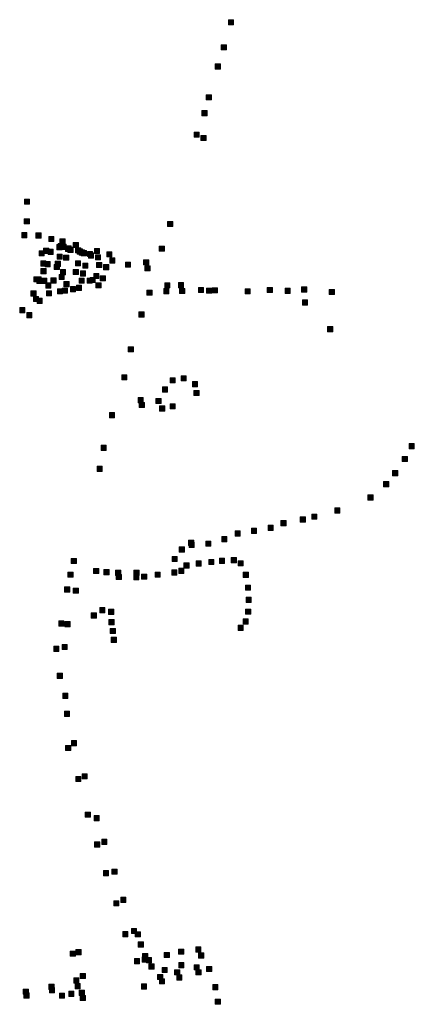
# Model space of a CAD drawing. Extents: x 97504 to 106860, y 464309 to 471560.
# Tile 18 of 53: x 103008 to 103314, y 467160 to 467922. Entities that reach past the tile are written whole.
import ezdxf

# ---------------------------------------------------------------- set-up
doc = ezdxf.new("R2010")
doc.units = 0
doc.layers.add('140 KOLKEN', color=44, linetype='Continuous', lineweight=20, true_color=0xc04000)

msp = doc.modelspace()

# ---------------------------------------------------------------- hatches: boundary and pattern name
at = {"layer": '140 KOLKEN', "true_color": 0xc04000}
for points in [[(103169.91, 467918.16), (103169.91, 467922.16), (103173.91, 467922.16), (103173.91, 467918.16)], [(103164.38, 467898.74), (103164.38, 467902.74), (103168.38, 467902.74), (103168.38, 467898.74)], [(103159.71, 467883.99), (103159.71, 467887.99), (103163.71, 467887.99), (103163.71, 467883.99)], [(103152.69, 467860.03), (103152.69, 467864.03), (103156.69, 467864.03), (103156.69, 467860.03)], [(103149.42, 467847.83), (103149.42, 467851.83), (103153.42, 467851.83), (103153.42, 467847.83)], [(103143.29, 467831.2), (103143.29, 467835.2), (103147.29, 467835.2), (103147.29, 467831.2)], [(103148.67, 467828.59), (103148.67, 467832.59), (103152.67, 467832.59), (103152.67, 467828.59)], [(103012.15, 467779.31), (103012.15, 467783.31), (103016.15, 467783.31), (103016.15, 467779.31)], [(103011.96, 467764.14), (103011.96, 467768.14), (103015.96, 467768.14), (103015.96, 467764.14)], [(103122.88, 467762.09), (103122.88, 467766.09), (103126.88, 467766.09), (103126.88, 467762.09)], [(103010.11, 467753.41), (103010.11, 467757.41), (103014.11, 467757.41), (103014.11, 467753.41)], [(103021.06, 467753.24), (103021.06, 467757.24), (103025.06, 467757.24), (103025.06, 467753.24)], [(103030.98, 467750.48), (103030.98, 467754.48), (103034.98, 467754.48), (103034.98, 467750.48)], [(103039.62, 467748.59), (103039.62, 467752.59), (103043.62, 467752.59), (103043.62, 467748.59)], [(103023.48, 467739.42), (103023.48, 467743.42), (103027.48, 467743.42), (103027.48, 467739.42)], [(103026.99, 467741.38), (103026.99, 467745.38), (103030.99, 467745.38), (103030.99, 467741.38)], [(103030.44, 467740.58), (103030.44, 467744.58), (103034.44, 467744.58), (103034.44, 467740.58)], [(103037.24, 467744.21), (103037.24, 467748.21), (103041.24, 467748.21), (103041.24, 467744.21)], [(103038.22, 467745.08), (103038.22, 467749.08), (103042.22, 467749.08), (103042.22, 467745.08)], [(103040.31, 467744.43), (103040.31, 467748.43), (103044.31, 467748.43), (103044.31, 467744.43)], [(103043.81, 467742.76), (103043.81, 467746.76), (103047.81, 467746.76), (103047.81, 467742.76)], [(103044.29, 467743.16), (103044.29, 467747.16), (103048.29, 467747.16), (103048.29, 467743.16)], [(103045.79, 467742.1), (103045.79, 467746.1), (103049.79, 467746.1), (103049.79, 467742.1)], [(103049.91, 467745.87), (103049.91, 467749.87), (103053.91, 467749.87), (103053.91, 467745.87)], [(103051.73, 467741.73), (103051.73, 467745.73), (103055.73, 467745.73), (103055.73, 467741.73)], [(103052.95, 467740.78), (103052.95, 467744.78), (103056.95, 467744.78), (103056.95, 467740.78)], [(103054.56, 467740.07), (103054.56, 467744.07), (103058.56, 467744.07), (103058.56, 467740.07)], [(103056.03, 467739.52), (103056.03, 467743.52), (103060.03, 467743.52), (103060.03, 467739.52)], [(103066.27, 467741.17), (103066.27, 467745.17), (103070.27, 467745.17), (103070.27, 467741.17)], [(103116.39, 467743.02), (103116.39, 467747.02), (103120.39, 467747.02), (103120.39, 467743.02)], [(103037.37, 467736.79), (103037.37, 467740.79), (103041.37, 467740.79), (103041.37, 467736.79)], [(103042.44, 467736.05), (103042.44, 467740.05), (103046.44, 467740.05), (103046.44, 467736.05)], [(103051.61, 467731.68), (103051.61, 467735.68), (103055.61, 467735.68), (103055.61, 467731.68)], [(103060.84, 467738.92), (103060.84, 467742.92), (103064.84, 467742.92), (103064.84, 467738.92)], [(103061.61, 467737.79), (103061.61, 467741.79), (103065.61, 467741.79), (103065.61, 467737.79)], [(103067.07, 467736.27), (103067.07, 467740.27), (103071.07, 467740.27), (103071.07, 467736.27)], [(103075.76, 467738.61), (103075.76, 467742.61), (103079.76, 467742.61), (103079.76, 467738.61)], [(103078.17, 467733.89), (103078.17, 467737.89), (103082.17, 467737.89), (103082.17, 467733.89)], [(103104.32, 467732.43), (103104.32, 467736.43), (103108.32, 467736.43), (103108.32, 467732.43)], [(103024.73, 467731.48), (103024.73, 467735.48), (103028.73, 467735.48), (103028.73, 467731.48)], [(103024.92, 467725.64), (103024.92, 467729.64), (103028.92, 467729.64), (103028.92, 467725.64)], [(103028.06, 467731.08), (103028.06, 467735.08), (103032.06, 467735.08), (103032.06, 467731.08)], [(103035.17, 467728.88), (103035.17, 467732.88), (103039.17, 467732.88), (103039.17, 467728.88)], [(103035.93, 467731.25), (103035.93, 467735.25), (103039.93, 467735.25), (103039.93, 467731.25)], [(103039.91, 467724.85), (103039.91, 467728.85), (103043.91, 467728.85), (103043.91, 467724.85)], [(103049.87, 467724.95), (103049.87, 467728.95), (103053.87, 467728.95), (103053.87, 467724.95)], [(103057.27, 467729.86), (103057.27, 467733.86), (103061.27, 467733.86), (103061.27, 467729.86)], [(103067.97, 467730.4), (103067.97, 467734.4), (103071.97, 467734.4), (103071.97, 467730.4)], [(103073.33, 467728.67), (103073.33, 467732.67), (103077.33, 467732.67), (103077.33, 467728.67)], [(103090.23, 467730.6), (103090.23, 467734.6), (103094.23, 467734.6), (103094.23, 467730.6)], [(103105.27, 467727.82), (103105.27, 467731.82), (103109.27, 467731.82), (103109.27, 467727.82)], [(103019.37, 467719.29), (103019.37, 467723.29), (103023.37, 467723.29), (103023.37, 467719.29)], [(103021.07, 467719.29), (103021.07, 467723.29), (103025.07, 467723.29), (103025.07, 467719.29)], [(103021.7, 467718.03), (103021.7, 467722.03), (103025.7, 467722.03), (103025.7, 467718.03)], [(103025.33, 467718.16), (103025.33, 467722.16), (103029.33, 467722.16), (103029.33, 467718.16)], [(103032.58, 467718.34), (103032.58, 467722.34), (103036.58, 467722.34), (103036.58, 467718.34)], [(103038.88, 467721.11), (103038.88, 467725.11), (103042.88, 467725.11), (103042.88, 467721.11)], [(103054.37, 467718.25), (103054.37, 467722.25), (103058.37, 467722.25), (103058.37, 467718.25)], [(103055.48, 467723.74), (103055.48, 467727.74), (103059.48, 467727.74), (103059.48, 467723.74)], [(103060.59, 467718.23), (103060.59, 467722.23), (103064.59, 467722.23), (103064.59, 467718.23)], [(103062.91, 467718.71), (103062.91, 467722.71), (103066.91, 467722.71), (103066.91, 467718.71)], [(103065.7, 467721.91), (103065.7, 467725.91), (103069.7, 467725.91), (103069.7, 467721.91)], [(103070.79, 467720.07), (103070.79, 467724.07), (103074.79, 467724.07), (103074.79, 467720.07)], [(103028.63, 467714.53), (103028.63, 467718.53), (103032.63, 467718.53), (103032.63, 467714.53)], [(103037.58, 467710.03), (103037.58, 467714.03), (103041.58, 467714.03), (103041.58, 467710.03)], [(103041.33, 467710.53), (103041.33, 467714.53), (103045.33, 467714.53), (103045.33, 467710.53)], [(103042.61, 467715.6), (103042.61, 467719.6), (103046.61, 467719.6), (103046.61, 467715.6)], [(103047.7, 467711.66), (103047.7, 467715.66), (103051.7, 467715.66), (103051.7, 467711.66)], [(103052.33, 467712.66), (103052.33, 467716.66), (103056.33, 467716.66), (103056.33, 467712.66)], [(103067.43, 467714.7), (103067.43, 467718.7), (103071.43, 467718.7), (103071.43, 467714.7)], [(103106.8, 467708.96), (103106.8, 467712.96), (103110.8, 467712.96), (103110.8, 467708.96)], [(103119.87, 467710.16), (103119.87, 467714.16), (103123.87, 467714.16), (103123.87, 467710.16)], [(103120.67, 467714.6), (103120.67, 467718.6), (103124.67, 467718.6), (103124.67, 467714.6)], [(103131.2, 467714.72), (103131.2, 467718.72), (103135.2, 467718.72), (103135.2, 467714.72)], [(103132.11, 467710.26), (103132.11, 467714.26), (103136.11, 467714.26), (103136.11, 467710.26)], [(103146.64, 467711.08), (103146.64, 467715.08), (103150.64, 467715.08), (103150.64, 467711.08)], [(103152.97, 467710.54), (103152.97, 467714.54), (103156.97, 467714.54), (103156.97, 467710.54)], [(103157.33, 467710.82), (103157.33, 467714.82), (103161.33, 467714.82), (103161.33, 467710.82)], [(103182.77, 467710.04), (103182.77, 467714.04), (103186.77, 467714.04), (103186.77, 467710.04)], [(103199.92, 467711.09), (103199.92, 467715.09), (103203.92, 467715.09), (103203.92, 467711.09)], [(103213.71, 467710.35), (103213.71, 467714.35), (103217.71, 467714.35), (103217.71, 467710.35)], [(103226.48, 467711.4), (103226.48, 467715.4), (103230.48, 467715.4), (103230.48, 467711.4)], [(103247.93, 467709.44), (103247.93, 467713.44), (103251.93, 467713.44), (103251.93, 467709.44)], [(103017.17, 467708.37), (103017.17, 467712.37), (103021.17, 467712.37), (103021.17, 467708.37)], [(103019.08, 467704.03), (103019.08, 467708.03), (103023.08, 467708.03), (103023.08, 467704.03)], [(103021.95, 467702.66), (103021.95, 467706.66), (103025.95, 467706.66), (103025.95, 467702.66)], [(103029.08, 467708.41), (103029.08, 467712.41), (103033.08, 467712.41), (103033.08, 467708.41)], [(103227.11, 467701.42), (103227.11, 467705.42), (103231.11, 467705.42), (103231.11, 467701.42)], [(103008.47, 467695.47), (103008.47, 467699.47), (103012.47, 467699.47), (103012.47, 467695.47)], [(103013.97, 467691.59), (103013.97, 467695.59), (103017.97, 467695.59), (103017.97, 467691.59)], [(103100.68, 467692.11), (103100.68, 467696.11), (103104.68, 467696.11), (103104.68, 467692.11)], [(103246.64, 467680.67), (103246.64, 467684.67), (103250.64, 467684.67), (103250.64, 467680.67)], [(103092.46, 467665.16), (103092.46, 467669.16), (103096.46, 467669.16), (103096.46, 467665.16)], [(103087.38, 467643.41), (103087.38, 467647.41), (103091.38, 467647.41), (103091.38, 467643.41)], [(103124.72, 467641.21), (103124.72, 467645.21), (103128.72, 467645.21), (103128.72, 467641.21)], [(103133.27, 467642.67), (103133.27, 467646.67), (103137.27, 467646.67), (103137.27, 467642.67)], [(103118.88, 467634.12), (103118.88, 467638.12), (103122.88, 467638.12), (103122.88, 467634.12)], [(103142.07, 467638.23), (103142.07, 467642.23), (103146.07, 467642.23), (103146.07, 467638.23)], [(103099.98, 467625.81), (103099.98, 467629.81), (103103.98, 467629.81), (103103.98, 467625.81)], [(103113.86, 467625.22), (103113.86, 467629.22), (103117.86, 467629.22), (103117.86, 467625.22)], [(103143.25, 467631.4), (103143.25, 467635.4), (103147.25, 467635.4), (103147.25, 467631.4)], [(103100.9, 467622.01), (103100.9, 467626.01), (103104.9, 467626.01), (103104.9, 467622.01)], [(103116.6, 467619.4), (103116.6, 467623.4), (103120.6, 467623.4), (103120.6, 467619.4)], [(103124.82, 467621.09), (103124.82, 467625.09), (103128.82, 467625.09), (103128.82, 467621.09)], [(103077.91, 467614.24), (103077.91, 467618.24), (103081.91, 467618.24), (103081.91, 467614.24)], [(103071.42, 467588.94), (103071.42, 467592.94), (103075.42, 467592.94), (103075.42, 467588.94)], [(103309.67, 467590.23), (103309.67, 467594.23), (103313.67, 467594.23), (103313.67, 467590.23)], [(103304.38, 467580.34), (103304.38, 467584.34), (103308.38, 467584.34), (103308.38, 467580.34)], [(103068.38, 467572.62), (103068.38, 467576.62), (103072.38, 467576.62), (103072.38, 467572.62)], [(103296.81, 467569.34), (103296.81, 467573.34), (103300.81, 467573.34), (103300.81, 467569.34)], [(103289.96, 467560.78), (103289.96, 467564.78), (103293.96, 467564.78), (103293.96, 467560.78)], [(103277.74, 467550.52), (103277.74, 467554.52), (103281.74, 467554.52), (103281.74, 467550.52)], [(103234.29, 467535.7), (103234.29, 467539.7), (103238.29, 467539.7), (103238.29, 467535.7)], [(103252.08, 467540.5), (103252.08, 467544.5), (103256.08, 467544.5), (103256.08, 467540.5)], [(103200.54, 467527.02), (103200.54, 467531.02), (103204.54, 467531.02), (103204.54, 467527.02)], [(103210.5, 467530.62), (103210.5, 467534.62), (103214.5, 467534.62), (103214.5, 467530.62)], [(103225.41, 467533.46), (103225.41, 467537.46), (103229.41, 467537.46), (103229.41, 467533.46)], [(103164.7, 467518.29), (103164.7, 467522.29), (103168.7, 467522.29), (103168.7, 467518.29)], [(103175.11, 467522.67), (103175.11, 467526.67), (103179.11, 467526.67), (103179.11, 467522.67)], [(103187.65, 467524.76), (103187.65, 467528.76), (103191.65, 467528.76), (103191.65, 467524.76)], [(103139.08, 467515.42), (103139.08, 467519.42), (103143.08, 467519.42), (103143.08, 467515.42)], [(103139.46, 467513.83), (103139.46, 467517.83), (103143.46, 467517.83), (103143.46, 467513.83)], [(103152.4, 467514.75), (103152.4, 467518.75), (103156.4, 467518.75), (103156.4, 467514.75)], [(103131.82, 467510.31), (103131.82, 467514.31), (103135.82, 467514.31), (103135.82, 467510.31)], [(103048.35, 467501.39), (103048.35, 467505.39), (103052.35, 467505.39), (103052.35, 467501.39)], [(103126.28, 467502.98), (103126.28, 467506.98), (103130.28, 467506.98), (103130.28, 467502.98)], [(103135.54, 467497.83), (103135.54, 467501.83), (103139.54, 467501.83), (103139.54, 467497.83)], [(103144.9, 467499.39), (103144.9, 467503.39), (103148.9, 467503.39), (103148.9, 467499.39)], [(103154.67, 467500.62), (103154.67, 467504.62), (103158.67, 467504.62), (103158.67, 467500.62)], [(103162.93, 467501.44), (103162.93, 467505.44), (103166.93, 467505.44), (103166.93, 467501.44)], [(103172.05, 467502.02), (103172.05, 467506.02), (103176.05, 467506.02), (103176.05, 467502.02)], [(103177.37, 467499.53), (103177.37, 467503.53), (103181.37, 467503.53), (103181.37, 467499.53)], [(103045.78, 467490.85), (103045.78, 467494.85), (103049.78, 467494.85), (103049.78, 467490.85)], [(103065.65, 467493.59), (103065.65, 467497.59), (103069.65, 467497.59), (103069.65, 467493.59)], [(103073.67, 467492.7), (103073.67, 467496.7), (103077.67, 467496.7), (103077.67, 467492.7)], [(103082.61, 467492.2), (103082.61, 467496.2), (103086.61, 467496.2), (103086.61, 467492.2)], [(103083.14, 467489.02), (103083.14, 467493.02), (103087.14, 467493.02), (103087.14, 467489.02)], [(103096.7, 467488.76), (103096.7, 467492.76), (103100.7, 467492.76), (103100.7, 467488.76)], [(103096.77, 467492.24), (103096.77, 467496.24), (103100.77, 467496.24), (103100.77, 467492.24)], [(103102.69, 467489.2), (103102.69, 467493.2), (103106.69, 467493.2), (103106.69, 467489.2)], [(103113.15, 467490.8), (103113.15, 467494.8), (103117.15, 467494.8), (103117.15, 467490.8)], [(103126.11, 467492.47), (103126.11, 467496.47), (103130.11, 467496.47), (103130.11, 467492.47)], [(103131.54, 467493.77), (103131.54, 467497.77), (103135.54, 467497.77), (103135.54, 467493.77)], [(103181.35, 467490.7), (103181.35, 467494.7), (103185.35, 467494.7), (103185.35, 467490.7)], [(103183, 467480.74), (103183, 467484.74), (103187, 467484.74), (103187, 467480.74)], [(103043.2, 467479.3), (103043.2, 467483.3), (103047.2, 467483.3), (103047.2, 467479.3)], [(103049.89, 467478.45), (103049.89, 467482.45), (103053.89, 467482.45), (103053.89, 467478.45)], [(103183.54, 467471.36), (103183.54, 467475.36), (103187.54, 467475.36), (103187.54, 467471.36)], [(103063.82, 467459.16), (103063.82, 467463.16), (103067.82, 467463.16), (103067.82, 467459.16)], [(103070.32, 467463.34), (103070.32, 467467.34), (103074.32, 467467.34), (103074.32, 467463.34)], [(103077.21, 467462.07), (103077.21, 467466.07), (103081.21, 467466.07), (103081.21, 467462.07)], [(103183.23, 467462.15), (103183.23, 467466.15), (103187.23, 467466.15), (103187.23, 467462.15)], [(103038.68, 467452.98), (103038.68, 467456.98), (103042.68, 467456.98), (103042.68, 467452.98)], [(103043.45, 467452.45), (103043.45, 467456.45), (103047.45, 467456.45), (103047.45, 467452.45)], [(103077.53, 467454.02), (103077.53, 467458.02), (103081.53, 467458.02), (103081.53, 467454.02)], [(103177.37, 467449.67), (103177.37, 467453.67), (103181.37, 467453.67), (103181.37, 467449.67)], [(103181.28, 467454.56), (103181.28, 467458.56), (103185.28, 467458.56), (103185.28, 467454.56)], [(103078.54, 467447.28), (103078.54, 467451.28), (103082.54, 467451.28), (103082.54, 467447.28)], [(103041.29, 467434.82), (103041.29, 467438.82), (103045.29, 467438.82), (103045.29, 467434.82)], [(103079.22, 467440.36), (103079.22, 467444.36), (103083.22, 467444.36), (103083.22, 467440.36)], [(103034.79, 467433.44), (103034.79, 467437.44), (103038.79, 467437.44), (103038.79, 467433.44)], [(103037.51, 467412.49), (103037.51, 467416.49), (103041.51, 467416.49), (103041.51, 467412.49)], [(103041.72, 467397.09), (103041.72, 467401.09), (103045.72, 467401.09), (103045.72, 467397.09)], [(103043.01, 467383.17), (103043.01, 467387.17), (103047.01, 467387.17), (103047.01, 467383.17)], [(103048.45, 467360.41), (103048.45, 467364.41), (103052.45, 467364.41), (103052.45, 467360.41)], [(103043.96, 467356.68), (103043.96, 467360.68), (103047.96, 467360.68), (103047.96, 467356.68)], [(103051.78, 467332.67), (103051.78, 467336.67), (103055.78, 467336.67), (103055.78, 467332.67)], [(103056.66, 467334.73), (103056.66, 467338.73), (103060.66, 467338.73), (103060.66, 467334.73)], [(103059.22, 467305.11), (103059.22, 467309.11), (103063.22, 467309.11), (103063.22, 467305.11)], [(103066.03, 467302.48), (103066.03, 467306.48), (103070.03, 467306.48), (103070.03, 467302.48)], [(103071.99, 467284.06), (103071.99, 467288.06), (103075.99, 467288.06), (103075.99, 467284.06)], [(103066.43, 467282), (103066.43, 467286), (103070.43, 467286), (103070.43, 467282)], [(103073.24, 467259.9), (103073.24, 467263.9), (103077.24, 467263.9), (103077.24, 467259.9)], [(103079.82, 467261.05), (103079.82, 467265.05), (103083.82, 467265.05), (103083.82, 467261.05)], [(103081.27, 467236.56), (103081.27, 467240.56), (103085.27, 467240.56), (103085.27, 467236.56)], [(103086.64, 467239.28), (103086.64, 467243.28), (103090.64, 467243.28), (103090.64, 467239.28)], [(103094.87, 467215.16), (103094.87, 467219.16), (103098.87, 467219.16), (103098.87, 467215.16)], [(103088.15, 467212.73), (103088.15, 467216.73), (103092.15, 467216.73), (103092.15, 467212.73)], [(103097.88, 467212.49), (103097.88, 467216.49), (103101.88, 467216.49), (103101.88, 467212.49)], [(103051.95, 467198.7), (103051.95, 467202.7), (103055.95, 467202.7), (103055.95, 467198.7)], [(103100.18, 467204.73), (103100.18, 467208.73), (103104.18, 467208.73), (103104.18, 467204.73)], [(103131.35, 467199.09), (103131.35, 467203.09), (103135.35, 467203.09), (103135.35, 467199.09)], [(103144.64, 467200.85), (103144.64, 467204.85), (103148.64, 467204.85), (103148.64, 467200.85)], [(103047.63, 467197.63), (103047.63, 467201.63), (103051.63, 467201.63), (103051.63, 467197.63)], [(103097.15, 467191.78), (103097.15, 467195.78), (103101.15, 467195.78), (103101.15, 467191.78)], [(103103.31, 467193.13), (103103.31, 467197.13), (103107.31, 467197.13), (103107.31, 467193.13)], [(103103.51, 467195.62), (103103.51, 467199.62), (103107.51, 467199.62), (103107.51, 467195.62)], [(103106.53, 467192.57), (103106.53, 467196.57), (103110.53, 467196.57), (103110.53, 467192.57)], [(103120.32, 467196.54), (103120.32, 467200.54), (103124.32, 467200.54), (103124.32, 467196.54)], [(103146.77, 467196.15), (103146.77, 467200.15), (103150.77, 467200.15), (103150.77, 467196.15)], [(103108.46, 467187.66), (103108.46, 467191.66), (103112.46, 467191.66), (103112.46, 467187.66)], [(103118.58, 467184.93), (103118.58, 467188.93), (103122.58, 467188.93), (103122.58, 467184.93)], [(103128.24, 467183.1), (103128.24, 467187.1), (103132.24, 467187.1), (103132.24, 467183.1)], [(103131.45, 467188.75), (103131.45, 467192.75), (103135.45, 467192.75), (103135.45, 467188.75)], [(103143.33, 467187.06), (103143.33, 467191.06), (103147.33, 467191.06), (103147.33, 467187.06)], [(103144.73, 467183.16), (103144.73, 467187.16), (103148.73, 467187.16), (103148.73, 467183.16)], [(103153.03, 467185.74), (103153.03, 467189.74), (103157.03, 467189.74), (103157.03, 467185.74)], [(103050.22, 467176.8), (103050.22, 467180.8), (103054.22, 467180.8), (103054.22, 467176.8)], [(103055.25, 467180.31), (103055.25, 467184.31), (103059.25, 467184.31), (103059.25, 467180.31)], [(103115.08, 467179.57), (103115.08, 467183.57), (103119.08, 467183.57), (103119.08, 467179.57)], [(103116.48, 467176.22), (103116.48, 467180.22), (103120.48, 467180.22), (103120.48, 467176.22)], [(103129.98, 467179.19), (103129.98, 467183.19), (103133.98, 467183.19), (103133.98, 467179.19)], [(103011.15, 467168.2), (103011.15, 467172.2), (103015.15, 467172.2), (103015.15, 467168.2)], [(103031.02, 467171.99), (103031.02, 467175.99), (103035.02, 467175.99), (103035.02, 467171.99)], [(103031.4, 467169.32), (103031.4, 467173.32), (103035.4, 467173.32), (103035.4, 467169.32)], [(103051.34, 467172.45), (103051.34, 467176.45), (103055.34, 467176.45), (103055.34, 467172.45)], [(103102.62, 467172.13), (103102.62, 467176.13), (103106.62, 467176.13), (103106.62, 467172.13)], [(103157.8, 467171.67), (103157.8, 467175.67), (103161.8, 467175.67), (103161.8, 467171.67)], [(103011.73, 467165.19), (103011.73, 467169.19), (103015.73, 467169.19), (103015.73, 467165.19)], [(103039.22, 467165.12), (103039.22, 467169.12), (103043.22, 467169.12), (103043.22, 467165.12)], [(103046.35, 467166.49), (103046.35, 467170.49), (103050.35, 467170.49), (103050.35, 467166.49)], [(103054.56, 467167.3), (103054.56, 467171.3), (103058.56, 467171.3), (103058.56, 467167.3)], [(103055.27, 467163.28), (103055.27, 467167.28), (103059.27, 467167.28), (103059.27, 467163.28)], [(103159.74, 467160.41), (103159.74, 467164.41), (103163.74, 467164.41), (103163.74, 467160.41)]]:
    msp.add_hatch(color=44, dxfattribs=at).paths.add_polyline_path(points)

# ---------------------------------------------------------------- linework, layer by layer
at = {"layer": '140 KOLKEN', "color": 11, "true_color": 0xff8080}
for points in [[(103169.91, 467918.16), (103169.91, 467922.16), (103173.91, 467922.16), (103173.91, 467918.16)], [(103164.38, 467898.74), (103164.38, 467902.74), (103168.38, 467902.74), (103168.38, 467898.74)], [(103159.71, 467883.99), (103159.71, 467887.99), (103163.71, 467887.99), (103163.71, 467883.99)], [(103152.69, 467860.03), (103152.69, 467864.03), (103156.69, 467864.03), (103156.69, 467860.03)], [(103149.42, 467847.83), (103149.42, 467851.83), (103153.42, 467851.83), (103153.42, 467847.83)], [(103143.29, 467831.2), (103143.29, 467835.2), (103147.29, 467835.2), (103147.29, 467831.2)], [(103148.67, 467828.59), (103148.67, 467832.59), (103152.67, 467832.59), (103152.67, 467828.59)], [(103012.15, 467779.31), (103012.15, 467783.31), (103016.15, 467783.31), (103016.15, 467779.31)], [(103011.96, 467764.14), (103011.96, 467768.14), (103015.96, 467768.14), (103015.96, 467764.14)], [(103122.88, 467762.09), (103122.88, 467766.09), (103126.88, 467766.09), (103126.88, 467762.09)], [(103010.11, 467753.41), (103010.11, 467757.41), (103014.11, 467757.41), (103014.11, 467753.41)], [(103021.06, 467753.24), (103021.06, 467757.24), (103025.06, 467757.24), (103025.06, 467753.24)], [(103030.98, 467750.48), (103030.98, 467754.48), (103034.98, 467754.48), (103034.98, 467750.48)], [(103039.62, 467748.59), (103039.62, 467752.59), (103043.62, 467752.59), (103043.62, 467748.59)], [(103023.48, 467739.42), (103023.48, 467743.42), (103027.48, 467743.42), (103027.48, 467739.42)], [(103026.99, 467741.38), (103026.99, 467745.38), (103030.99, 467745.38), (103030.99, 467741.38)], [(103030.44, 467740.58), (103030.44, 467744.58), (103034.44, 467744.58), (103034.44, 467740.58)], [(103037.24, 467744.21), (103037.24, 467748.21), (103041.24, 467748.21), (103041.24, 467744.21)], [(103038.22, 467745.08), (103038.22, 467749.08), (103042.22, 467749.08), (103042.22, 467745.08)], [(103040.31, 467744.43), (103040.31, 467748.43), (103044.31, 467748.43), (103044.31, 467744.43)], [(103043.81, 467742.76), (103043.81, 467746.76), (103047.81, 467746.76), (103047.81, 467742.76)], [(103044.29, 467743.16), (103044.29, 467747.16), (103048.29, 467747.16), (103048.29, 467743.16)], [(103045.79, 467742.1), (103045.79, 467746.1), (103049.79, 467746.1), (103049.79, 467742.1)], [(103049.91, 467745.87), (103049.91, 467749.87), (103053.91, 467749.87), (103053.91, 467745.87)], [(103051.73, 467741.73), (103051.73, 467745.73), (103055.73, 467745.73), (103055.73, 467741.73)], [(103052.95, 467740.78), (103052.95, 467744.78), (103056.95, 467744.78), (103056.95, 467740.78)], [(103054.56, 467740.07), (103054.56, 467744.07), (103058.56, 467744.07), (103058.56, 467740.07)], [(103056.03, 467739.52), (103056.03, 467743.52), (103060.03, 467743.52), (103060.03, 467739.52)], [(103066.27, 467741.17), (103066.27, 467745.17), (103070.27, 467745.17), (103070.27, 467741.17)], [(103116.39, 467743.02), (103116.39, 467747.02), (103120.39, 467747.02), (103120.39, 467743.02)], [(103037.37, 467736.79), (103037.37, 467740.79), (103041.37, 467740.79), (103041.37, 467736.79)], [(103042.44, 467736.05), (103042.44, 467740.05), (103046.44, 467740.05), (103046.44, 467736.05)], [(103051.61, 467731.68), (103051.61, 467735.68), (103055.61, 467735.68), (103055.61, 467731.68)], [(103060.84, 467738.92), (103060.84, 467742.92), (103064.84, 467742.92), (103064.84, 467738.92)], [(103061.61, 467737.79), (103061.61, 467741.79), (103065.61, 467741.79), (103065.61, 467737.79)], [(103067.07, 467736.27), (103067.07, 467740.27), (103071.07, 467740.27), (103071.07, 467736.27)], [(103075.76, 467738.61), (103075.76, 467742.61), (103079.76, 467742.61), (103079.76, 467738.61)], [(103078.17, 467733.89), (103078.17, 467737.89), (103082.17, 467737.89), (103082.17, 467733.89)], [(103104.32, 467732.43), (103104.32, 467736.43), (103108.32, 467736.43), (103108.32, 467732.43)], [(103024.73, 467731.48), (103024.73, 467735.48), (103028.73, 467735.48), (103028.73, 467731.48)], [(103024.92, 467725.64), (103024.92, 467729.64), (103028.92, 467729.64), (103028.92, 467725.64)], [(103028.06, 467731.08), (103028.06, 467735.08), (103032.06, 467735.08), (103032.06, 467731.08)], [(103035.17, 467728.88), (103035.17, 467732.88), (103039.17, 467732.88), (103039.17, 467728.88)], [(103035.93, 467731.25), (103035.93, 467735.25), (103039.93, 467735.25), (103039.93, 467731.25)], [(103039.91, 467724.85), (103039.91, 467728.85), (103043.91, 467728.85), (103043.91, 467724.85)], [(103049.87, 467724.95), (103049.87, 467728.95), (103053.87, 467728.95), (103053.87, 467724.95)], [(103057.27, 467729.86), (103057.27, 467733.86), (103061.27, 467733.86), (103061.27, 467729.86)], [(103067.97, 467730.4), (103067.97, 467734.4), (103071.97, 467734.4), (103071.97, 467730.4)], [(103073.33, 467728.67), (103073.33, 467732.67), (103077.33, 467732.67), (103077.33, 467728.67)], [(103090.23, 467730.6), (103090.23, 467734.6), (103094.23, 467734.6), (103094.23, 467730.6)], [(103105.27, 467727.82), (103105.27, 467731.82), (103109.27, 467731.82), (103109.27, 467727.82)], [(103019.37, 467719.29), (103019.37, 467723.29), (103023.37, 467723.29), (103023.37, 467719.29)], [(103021.07, 467719.29), (103021.07, 467723.29), (103025.07, 467723.29), (103025.07, 467719.29)], [(103021.7, 467718.03), (103021.7, 467722.03), (103025.7, 467722.03), (103025.7, 467718.03)], [(103025.33, 467718.16), (103025.33, 467722.16), (103029.33, 467722.16), (103029.33, 467718.16)], [(103032.58, 467718.34), (103032.58, 467722.34), (103036.58, 467722.34), (103036.58, 467718.34)], [(103038.88, 467721.11), (103038.88, 467725.11), (103042.88, 467725.11), (103042.88, 467721.11)], [(103054.37, 467718.25), (103054.37, 467722.25), (103058.37, 467722.25), (103058.37, 467718.25)], [(103055.48, 467723.74), (103055.48, 467727.74), (103059.48, 467727.74), (103059.48, 467723.74)], [(103060.59, 467718.23), (103060.59, 467722.23), (103064.59, 467722.23), (103064.59, 467718.23)], [(103062.91, 467718.71), (103062.91, 467722.71), (103066.91, 467722.71), (103066.91, 467718.71)], [(103065.7, 467721.91), (103065.7, 467725.91), (103069.7, 467725.91), (103069.7, 467721.91)], [(103070.79, 467720.07), (103070.79, 467724.07), (103074.79, 467724.07), (103074.79, 467720.07)], [(103028.63, 467714.53), (103028.63, 467718.53), (103032.63, 467718.53), (103032.63, 467714.53)], [(103037.58, 467710.03), (103037.58, 467714.03), (103041.58, 467714.03), (103041.58, 467710.03)], [(103041.33, 467710.53), (103041.33, 467714.53), (103045.33, 467714.53), (103045.33, 467710.53)], [(103042.61, 467715.6), (103042.61, 467719.6), (103046.61, 467719.6), (103046.61, 467715.6)], [(103047.7, 467711.66), (103047.7, 467715.66), (103051.7, 467715.66), (103051.7, 467711.66)], [(103052.33, 467712.66), (103052.33, 467716.66), (103056.33, 467716.66), (103056.33, 467712.66)], [(103067.43, 467714.7), (103067.43, 467718.7), (103071.43, 467718.7), (103071.43, 467714.7)], [(103106.8, 467708.96), (103106.8, 467712.96), (103110.8, 467712.96), (103110.8, 467708.96)], [(103119.87, 467710.16), (103119.87, 467714.16), (103123.87, 467714.16), (103123.87, 467710.16)], [(103120.67, 467714.6), (103120.67, 467718.6), (103124.67, 467718.6), (103124.67, 467714.6)], [(103131.2, 467714.72), (103131.2, 467718.72), (103135.2, 467718.72), (103135.2, 467714.72)], [(103132.11, 467710.26), (103132.11, 467714.26), (103136.11, 467714.26), (103136.11, 467710.26)], [(103146.64, 467711.08), (103146.64, 467715.08), (103150.64, 467715.08), (103150.64, 467711.08)], [(103152.97, 467710.54), (103152.97, 467714.54), (103156.97, 467714.54), (103156.97, 467710.54)], [(103157.33, 467710.82), (103157.33, 467714.82), (103161.33, 467714.82), (103161.33, 467710.82)], [(103182.77, 467710.04), (103182.77, 467714.04), (103186.77, 467714.04), (103186.77, 467710.04)], [(103199.92, 467711.09), (103199.92, 467715.09), (103203.92, 467715.09), (103203.92, 467711.09)], [(103213.71, 467710.35), (103213.71, 467714.35), (103217.71, 467714.35), (103217.71, 467710.35)], [(103226.48, 467711.4), (103226.48, 467715.4), (103230.48, 467715.4), (103230.48, 467711.4)], [(103247.93, 467709.44), (103247.93, 467713.44), (103251.93, 467713.44), (103251.93, 467709.44)], [(103017.17, 467708.37), (103017.17, 467712.37), (103021.17, 467712.37), (103021.17, 467708.37)], [(103019.08, 467704.03), (103019.08, 467708.03), (103023.08, 467708.03), (103023.08, 467704.03)], [(103021.95, 467702.66), (103021.95, 467706.66), (103025.95, 467706.66), (103025.95, 467702.66)], [(103029.08, 467708.41), (103029.08, 467712.41), (103033.08, 467712.41), (103033.08, 467708.41)], [(103227.11, 467701.42), (103227.11, 467705.42), (103231.11, 467705.42), (103231.11, 467701.42)], [(103008.47, 467695.47), (103008.47, 467699.47), (103012.47, 467699.47), (103012.47, 467695.47)], [(103013.97, 467691.59), (103013.97, 467695.59), (103017.97, 467695.59), (103017.97, 467691.59)], [(103100.68, 467692.11), (103100.68, 467696.11), (103104.68, 467696.11), (103104.68, 467692.11)], [(103246.64, 467680.67), (103246.64, 467684.67), (103250.64, 467684.67), (103250.64, 467680.67)], [(103092.46, 467665.16), (103092.46, 467669.16), (103096.46, 467669.16), (103096.46, 467665.16)], [(103087.38, 467643.41), (103087.38, 467647.41), (103091.38, 467647.41), (103091.38, 467643.41)], [(103124.72, 467641.21), (103124.72, 467645.21), (103128.72, 467645.21), (103128.72, 467641.21)], [(103133.27, 467642.67), (103133.27, 467646.67), (103137.27, 467646.67), (103137.27, 467642.67)], [(103118.88, 467634.12), (103118.88, 467638.12), (103122.88, 467638.12), (103122.88, 467634.12)], [(103142.07, 467638.23), (103142.07, 467642.23), (103146.07, 467642.23), (103146.07, 467638.23)], [(103099.98, 467625.81), (103099.98, 467629.81), (103103.98, 467629.81), (103103.98, 467625.81)], [(103113.86, 467625.22), (103113.86, 467629.22), (103117.86, 467629.22), (103117.86, 467625.22)], [(103143.25, 467631.4), (103143.25, 467635.4), (103147.25, 467635.4), (103147.25, 467631.4)], [(103100.9, 467622.01), (103100.9, 467626.01), (103104.9, 467626.01), (103104.9, 467622.01)], [(103116.6, 467619.4), (103116.6, 467623.4), (103120.6, 467623.4), (103120.6, 467619.4)], [(103124.82, 467621.09), (103124.82, 467625.09), (103128.82, 467625.09), (103128.82, 467621.09)], [(103077.91, 467614.24), (103077.91, 467618.24), (103081.91, 467618.24), (103081.91, 467614.24)], [(103071.42, 467588.94), (103071.42, 467592.94), (103075.42, 467592.94), (103075.42, 467588.94)], [(103309.67, 467590.23), (103309.67, 467594.23), (103313.67, 467594.23), (103313.67, 467590.23)], [(103304.38, 467580.34), (103304.38, 467584.34), (103308.38, 467584.34), (103308.38, 467580.34)], [(103068.38, 467572.62), (103068.38, 467576.62), (103072.38, 467576.62), (103072.38, 467572.62)], [(103296.81, 467569.34), (103296.81, 467573.34), (103300.81, 467573.34), (103300.81, 467569.34)], [(103289.96, 467560.78), (103289.96, 467564.78), (103293.96, 467564.78), (103293.96, 467560.78)], [(103277.74, 467550.52), (103277.74, 467554.52), (103281.74, 467554.52), (103281.74, 467550.52)], [(103234.29, 467535.7), (103234.29, 467539.7), (103238.29, 467539.7), (103238.29, 467535.7)], [(103252.08, 467540.5), (103252.08, 467544.5), (103256.08, 467544.5), (103256.08, 467540.5)], [(103200.54, 467527.02), (103200.54, 467531.02), (103204.54, 467531.02), (103204.54, 467527.02)], [(103210.5, 467530.62), (103210.5, 467534.62), (103214.5, 467534.62), (103214.5, 467530.62)], [(103225.41, 467533.46), (103225.41, 467537.46), (103229.41, 467537.46), (103229.41, 467533.46)], [(103164.7, 467518.29), (103164.7, 467522.29), (103168.7, 467522.29), (103168.7, 467518.29)], [(103175.11, 467522.67), (103175.11, 467526.67), (103179.11, 467526.67), (103179.11, 467522.67)], [(103187.65, 467524.76), (103187.65, 467528.76), (103191.65, 467528.76), (103191.65, 467524.76)], [(103139.08, 467515.42), (103139.08, 467519.42), (103143.08, 467519.42), (103143.08, 467515.42)], [(103139.46, 467513.83), (103139.46, 467517.83), (103143.46, 467517.83), (103143.46, 467513.83)], [(103152.4, 467514.75), (103152.4, 467518.75), (103156.4, 467518.75), (103156.4, 467514.75)], [(103131.82, 467510.31), (103131.82, 467514.31), (103135.82, 467514.31), (103135.82, 467510.31)], [(103048.35, 467501.39), (103048.35, 467505.39), (103052.35, 467505.39), (103052.35, 467501.39)], [(103126.28, 467502.98), (103126.28, 467506.98), (103130.28, 467506.98), (103130.28, 467502.98)], [(103135.54, 467497.83), (103135.54, 467501.83), (103139.54, 467501.83), (103139.54, 467497.83)], [(103144.9, 467499.39), (103144.9, 467503.39), (103148.9, 467503.39), (103148.9, 467499.39)], [(103154.67, 467500.62), (103154.67, 467504.62), (103158.67, 467504.62), (103158.67, 467500.62)], [(103162.93, 467501.44), (103162.93, 467505.44), (103166.93, 467505.44), (103166.93, 467501.44)], [(103172.05, 467502.02), (103172.05, 467506.02), (103176.05, 467506.02), (103176.05, 467502.02)], [(103177.37, 467499.53), (103177.37, 467503.53), (103181.37, 467503.53), (103181.37, 467499.53)], [(103045.78, 467490.85), (103045.78, 467494.85), (103049.78, 467494.85), (103049.78, 467490.85)], [(103065.65, 467493.59), (103065.65, 467497.59), (103069.65, 467497.59), (103069.65, 467493.59)], [(103073.67, 467492.7), (103073.67, 467496.7), (103077.67, 467496.7), (103077.67, 467492.7)], [(103082.61, 467492.2), (103082.61, 467496.2), (103086.61, 467496.2), (103086.61, 467492.2)], [(103083.14, 467489.02), (103083.14, 467493.02), (103087.14, 467493.02), (103087.14, 467489.02)], [(103096.7, 467488.76), (103096.7, 467492.76), (103100.7, 467492.76), (103100.7, 467488.76)], [(103096.77, 467492.24), (103096.77, 467496.24), (103100.77, 467496.24), (103100.77, 467492.24)], [(103102.69, 467489.2), (103102.69, 467493.2), (103106.69, 467493.2), (103106.69, 467489.2)], [(103113.15, 467490.8), (103113.15, 467494.8), (103117.15, 467494.8), (103117.15, 467490.8)], [(103126.11, 467492.47), (103126.11, 467496.47), (103130.11, 467496.47), (103130.11, 467492.47)], [(103131.54, 467493.77), (103131.54, 467497.77), (103135.54, 467497.77), (103135.54, 467493.77)], [(103181.35, 467490.7), (103181.35, 467494.7), (103185.35, 467494.7), (103185.35, 467490.7)], [(103183, 467480.74), (103183, 467484.74), (103187, 467484.74), (103187, 467480.74)], [(103043.2, 467479.3), (103043.2, 467483.3), (103047.2, 467483.3), (103047.2, 467479.3)], [(103049.89, 467478.45), (103049.89, 467482.45), (103053.89, 467482.45), (103053.89, 467478.45)], [(103183.54, 467471.36), (103183.54, 467475.36), (103187.54, 467475.36), (103187.54, 467471.36)], [(103063.82, 467459.16), (103063.82, 467463.16), (103067.82, 467463.16), (103067.82, 467459.16)], [(103070.32, 467463.34), (103070.32, 467467.34), (103074.32, 467467.34), (103074.32, 467463.34)], [(103077.21, 467462.07), (103077.21, 467466.07), (103081.21, 467466.07), (103081.21, 467462.07)], [(103183.23, 467462.15), (103183.23, 467466.15), (103187.23, 467466.15), (103187.23, 467462.15)], [(103038.68, 467452.98), (103038.68, 467456.98), (103042.68, 467456.98), (103042.68, 467452.98)], [(103043.45, 467452.45), (103043.45, 467456.45), (103047.45, 467456.45), (103047.45, 467452.45)], [(103077.53, 467454.02), (103077.53, 467458.02), (103081.53, 467458.02), (103081.53, 467454.02)], [(103177.37, 467449.67), (103177.37, 467453.67), (103181.37, 467453.67), (103181.37, 467449.67)], [(103181.28, 467454.56), (103181.28, 467458.56), (103185.28, 467458.56), (103185.28, 467454.56)], [(103078.54, 467447.28), (103078.54, 467451.28), (103082.54, 467451.28), (103082.54, 467447.28)], [(103041.29, 467434.82), (103041.29, 467438.82), (103045.29, 467438.82), (103045.29, 467434.82)], [(103079.22, 467440.36), (103079.22, 467444.36), (103083.22, 467444.36), (103083.22, 467440.36)], [(103034.79, 467433.44), (103034.79, 467437.44), (103038.79, 467437.44), (103038.79, 467433.44)], [(103037.51, 467412.49), (103037.51, 467416.49), (103041.51, 467416.49), (103041.51, 467412.49)], [(103041.72, 467397.09), (103041.72, 467401.09), (103045.72, 467401.09), (103045.72, 467397.09)], [(103043.01, 467383.17), (103043.01, 467387.17), (103047.01, 467387.17), (103047.01, 467383.17)], [(103048.45, 467360.41), (103048.45, 467364.41), (103052.45, 467364.41), (103052.45, 467360.41)], [(103043.96, 467356.68), (103043.96, 467360.68), (103047.96, 467360.68), (103047.96, 467356.68)], [(103051.78, 467332.67), (103051.78, 467336.67), (103055.78, 467336.67), (103055.78, 467332.67)], [(103056.66, 467334.73), (103056.66, 467338.73), (103060.66, 467338.73), (103060.66, 467334.73)], [(103059.22, 467305.11), (103059.22, 467309.11), (103063.22, 467309.11), (103063.22, 467305.11)], [(103066.03, 467302.48), (103066.03, 467306.48), (103070.03, 467306.48), (103070.03, 467302.48)], [(103071.99, 467284.06), (103071.99, 467288.06), (103075.99, 467288.06), (103075.99, 467284.06)], [(103066.43, 467282), (103066.43, 467286), (103070.43, 467286), (103070.43, 467282)], [(103073.24, 467259.9), (103073.24, 467263.9), (103077.24, 467263.9), (103077.24, 467259.9)], [(103079.82, 467261.05), (103079.82, 467265.05), (103083.82, 467265.05), (103083.82, 467261.05)], [(103081.27, 467236.56), (103081.27, 467240.56), (103085.27, 467240.56), (103085.27, 467236.56)], [(103086.64, 467239.28), (103086.64, 467243.28), (103090.64, 467243.28), (103090.64, 467239.28)], [(103094.87, 467215.16), (103094.87, 467219.16), (103098.87, 467219.16), (103098.87, 467215.16)], [(103088.15, 467212.73), (103088.15, 467216.73), (103092.15, 467216.73), (103092.15, 467212.73)], [(103097.88, 467212.49), (103097.88, 467216.49), (103101.88, 467216.49), (103101.88, 467212.49)], [(103051.95, 467198.7), (103051.95, 467202.7), (103055.95, 467202.7), (103055.95, 467198.7)], [(103100.18, 467204.73), (103100.18, 467208.73), (103104.18, 467208.73), (103104.18, 467204.73)], [(103131.35, 467199.09), (103131.35, 467203.09), (103135.35, 467203.09), (103135.35, 467199.09)], [(103144.64, 467200.85), (103144.64, 467204.85), (103148.64, 467204.85), (103148.64, 467200.85)], [(103047.63, 467197.63), (103047.63, 467201.63), (103051.63, 467201.63), (103051.63, 467197.63)], [(103097.15, 467191.78), (103097.15, 467195.78), (103101.15, 467195.78), (103101.15, 467191.78)], [(103103.31, 467193.13), (103103.31, 467197.13), (103107.31, 467197.13), (103107.31, 467193.13)], [(103103.51, 467195.62), (103103.51, 467199.62), (103107.51, 467199.62), (103107.51, 467195.62)], [(103106.53, 467192.57), (103106.53, 467196.57), (103110.53, 467196.57), (103110.53, 467192.57)], [(103120.32, 467196.54), (103120.32, 467200.54), (103124.32, 467200.54), (103124.32, 467196.54)], [(103146.77, 467196.15), (103146.77, 467200.15), (103150.77, 467200.15), (103150.77, 467196.15)], [(103108.46, 467187.66), (103108.46, 467191.66), (103112.46, 467191.66), (103112.46, 467187.66)], [(103118.58, 467184.93), (103118.58, 467188.93), (103122.58, 467188.93), (103122.58, 467184.93)], [(103128.24, 467183.1), (103128.24, 467187.1), (103132.24, 467187.1), (103132.24, 467183.1)], [(103131.45, 467188.75), (103131.45, 467192.75), (103135.45, 467192.75), (103135.45, 467188.75)], [(103143.33, 467187.06), (103143.33, 467191.06), (103147.33, 467191.06), (103147.33, 467187.06)], [(103144.73, 467183.16), (103144.73, 467187.16), (103148.73, 467187.16), (103148.73, 467183.16)], [(103153.03, 467185.74), (103153.03, 467189.74), (103157.03, 467189.74), (103157.03, 467185.74)], [(103050.22, 467176.8), (103050.22, 467180.8), (103054.22, 467180.8), (103054.22, 467176.8)], [(103055.25, 467180.31), (103055.25, 467184.31), (103059.25, 467184.31), (103059.25, 467180.31)], [(103115.08, 467179.57), (103115.08, 467183.57), (103119.08, 467183.57), (103119.08, 467179.57)], [(103116.48, 467176.22), (103116.48, 467180.22), (103120.48, 467180.22), (103120.48, 467176.22)], [(103129.98, 467179.19), (103129.98, 467183.19), (103133.98, 467183.19), (103133.98, 467179.19)], [(103011.15, 467168.2), (103011.15, 467172.2), (103015.15, 467172.2), (103015.15, 467168.2)], [(103031.02, 467171.99), (103031.02, 467175.99), (103035.02, 467175.99), (103035.02, 467171.99)], [(103031.4, 467169.32), (103031.4, 467173.32), (103035.4, 467173.32), (103035.4, 467169.32)], [(103051.34, 467172.45), (103051.34, 467176.45), (103055.34, 467176.45), (103055.34, 467172.45)], [(103102.62, 467172.13), (103102.62, 467176.13), (103106.62, 467176.13), (103106.62, 467172.13)], [(103157.8, 467171.67), (103157.8, 467175.67), (103161.8, 467175.67), (103161.8, 467171.67)], [(103011.73, 467165.19), (103011.73, 467169.19), (103015.73, 467169.19), (103015.73, 467165.19)], [(103039.22, 467165.12), (103039.22, 467169.12), (103043.22, 467169.12), (103043.22, 467165.12)], [(103046.35, 467166.49), (103046.35, 467170.49), (103050.35, 467170.49), (103050.35, 467166.49)], [(103054.56, 467167.3), (103054.56, 467171.3), (103058.56, 467171.3), (103058.56, 467167.3)], [(103055.27, 467163.28), (103055.27, 467167.28), (103059.27, 467167.28), (103059.27, 467163.28)], [(103159.74, 467160.41), (103159.74, 467164.41), (103163.74, 467164.41), (103163.74, 467160.41)]]:
    msp.add_lwpolyline(points, close=True, dxfattribs=at)

doc.saveas('drawing.dxf')
